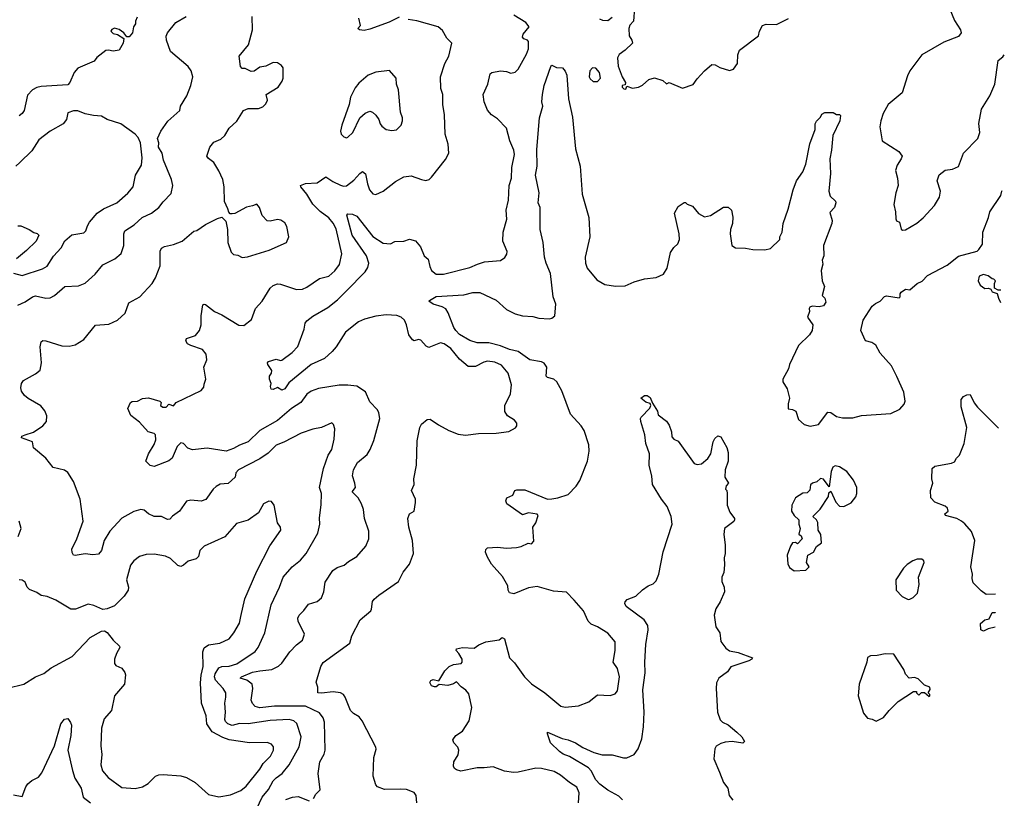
# Model space of a CAD drawing. Extents: x 1954678 to 2060275, y 904822 to 1016299.
# Tile 165 of 256: x 2052248 to 2058958, y 937337 to 942644. Entities that reach past the tile are written whole.
import ezdxf

# ---------------------------------------------------------------- set-up
doc = ezdxf.new("R2010")
doc.units = 0

msp = doc.modelspace()

# ---------------------------------------------------------------- linework, layer by layer
at = {"layer": '0CON20XD'}
for points in [[(2056436.7, 942725), (2056430.6, 942635), (2056405, 942606.7), (2056398.8, 942585), (2056400.4, 942535), (2056420, 942505), (2056424, 942485), (2056374.3, 942435.7), (2056332.4, 942407.6), (2056322.9, 942385), (2056326.8, 942326.8), (2056353.8, 942255), (2056376.7, 942215), (2056375, 942200), (2056353.3, 942195), (2056353.3, 942185), (2056365, 942172.5), (2056378.3, 942171.7), (2056385, 942190), (2056425, 942177.5), (2056465, 942183.8), (2056492, 942198), (2056534.3, 942235.7), (2056573.1, 942246.9), (2056630.5, 942230.5), (2056655, 942207.5), (2056675, 942216.7), (2056765, 942177.5), (2056838.3, 942201.7), (2056865, 942240), (2056915, 942296.7), (2056965, 942338.8), (2056987.3, 942337.3), (2057018.3, 942318.3), (2057085, 942297.5), (2057113, 942307), (2057140, 942345), (2057141.2, 942405), (2057154.2, 942435.8), (2057283.3, 942535), (2057289.4, 942565), (2057310, 942605), (2057335.7, 942614.3), (2057405, 942612.5), (2057487, 942653)], [(2058586.7, 942715), (2058618.8, 942638.8), (2058660, 942575), (2058663.3, 942555), (2058645, 942530), (2058545, 942492), (2058396.4, 942403.6), (2058313.6, 942296.4), (2058297.5, 942262.5), (2058262, 942145), (2058167.1, 942065), (2058132.5, 942005), (2058115.7, 941955), (2058110, 941915), (2058125, 941817.5), (2058240, 941745), (2058262, 941715), (2058255.8, 941695), (2058226.6, 941653.4), (2058215.7, 941615.7), (2058230, 941565), (2058234.3, 941515), (2058218.6, 941465), (2058205.8, 941385), (2058216, 941335), (2058217.7, 941287.7), (2058224.1, 941274.1), (2058243.6, 941263.6), (2058255.9, 941215.9), (2058265, 941208.8), (2058285, 941212), (2058362.3, 941257.7), (2058405, 941293.8), (2058482.4, 941377.6), (2058516.4, 941433.6), (2058523.3, 941475), (2058500.8, 941545), (2058512.9, 941587.1), (2058555, 941618.5), (2058605.4, 941624.6), (2058645, 941644), (2058680.6, 941735), (2058778, 941835), (2058790, 941875), (2058783.4, 941936.6), (2058802.5, 942035), (2058858.6, 942125), (2058893.8, 942203.8), (2058916.7, 942365), (2058948.3, 942391.7), (2058957.8, 942403.8)], [(2052235, 940697.3), (2052285, 940721.2), (2052335, 940756.2), (2052355, 940761.8), (2052425, 940746.2), (2052455, 940748.2), (2052485.6, 940765), (2052555, 940825.8), (2052649.3, 940830.7), (2052695, 940849.2), (2052761.3, 940908.7), (2052815, 940974.3), (2052897, 941013), (2052938.7, 941051.3), (2052957.9, 941105), (2052956.5, 941185), (2052964.2, 941205), (2053028, 941245), (2053082.5, 941295), (2053146, 941325), (2053195, 941364), (2053226.6, 941403.4), (2053279.7, 941460.3), (2053290.8, 941515), (2053282.5, 941555), (2053227.6, 941687.6), (2053218.2, 941735), (2053194.4, 941775), (2053195.7, 941805.7), (2053186.7, 941835), (2053208.8, 941885), (2053257.2, 941952.8), (2053338.8, 942025), (2053344.3, 942055), (2053387.8, 942125), (2053414.3, 942195), (2053427.1, 942255), (2053415.6, 942295.6), (2053395.8, 942325), (2053276.3, 942426.3), (2053249.1, 942505), (2053247, 942533), (2053254.4, 942555), (2053310.8, 942625), (2053383.3, 942665)], [(2053049.3, 942660.7), (2053036.7, 942635), (2053036.7, 942615), (2053023.8, 942595), (2053015.8, 942555), (2052995, 942526.7), (2052977.5, 942527.5), (2052957.5, 942555), (2052925, 942577.1), (2052895, 942585.7), (2052875, 942577.5), (2052870, 942565), (2052885, 942550), (2052915, 942542.5), (2052957, 942517), (2052953.3, 942485), (2052925, 942437.5), (2052885, 942428.8), (2052853, 942437), (2052835, 942433.8), (2052774.1, 942385.9), (2052755, 942361.2), (2052645, 942314), (2052619.2, 942285), (2052590.3, 942215), (2052575, 942200.5), (2052395, 942189.2), (2052365, 942182), (2052334.3, 942165.7), (2052300.9, 942129.1), (2052277.5, 942025), (2052265.3, 942004.7), (2052245, 941988.9)], [(2053578.9, 938185), (2053605, 938225.9), (2053625, 938234.7), (2053675, 938238.6), (2053727.2, 938252.8), (2053852, 938338), (2053873.6, 938365), (2053919.1, 938465), (2053960.9, 938655), (2054018.6, 938775), (2054043.5, 938845), (2054104.3, 938915), (2054160.5, 938959.5), (2054199.2, 939005), (2054279.4, 939145), (2054293.3, 939205), (2054290.9, 939249.1), (2054301.7, 939338.3), (2054304.4, 939415), (2054291.1, 939455), (2054318.6, 939585), (2054350.8, 939675), (2054374.3, 939715), (2054390.8, 939785), (2054395.8, 939855), (2054386.2, 939885), (2054375, 939896.7), (2054305.7, 939864.3), (2054245, 939852.9), (2054165, 939825.6), (2054048.8, 939765), (2053995, 939744.3), (2053940.3, 939689.7), (2053885, 939650.6), (2053738, 939575), (2053721.4, 939555), (2053715.7, 939525), (2053668, 939482), (2053615, 939477.1), (2053587.6, 939462.4), (2053566.6, 939443.4), (2053515.5, 939374.5), (2053485, 939361.4), (2053415, 939370), (2053385, 939361.2), (2053335.8, 939295), (2053289.2, 939260.8), (2053271.4, 939238.6), (2053255, 939238.1), (2053215, 939257.5), (2053165, 939258.6), (2053125, 939276), (2053095, 939301.2), (2053073.9, 939306.1), (2053025, 939291.4), (2052945, 939246.2), (2052861.4, 939158.6), (2052822.9, 939095), (2052804.5, 939025.5), (2052785, 939001.2), (2052746.1, 938996.1), (2052695, 939004.4), (2052625, 938991.1), (2052615, 938994.3), (2052605, 939013.3), (2052603.5, 939035), (2052636.7, 939105), (2052681.4, 939225), (2052660, 939375), (2052615.5, 939495.5), (2052575, 939558.8), (2052554.1, 939574.1), (2052475, 939591.2), (2052426.2, 939655), (2052342.5, 939725), (2052335.7, 939765.7), (2052260, 939795), (2052263.3, 939805), (2052284.5, 939815.5), (2052343, 939833), (2052406.2, 939875), (2052430, 939905), (2052433.3, 939945), (2052418.8, 939978.8), (2052391.2, 940011.2), (2052305, 940061.4), (2052281.7, 940081.7), (2052261.1, 940111.1), (2052255.7, 940135), (2052260.8, 940165), (2052274.5, 940185.5), (2052355, 940229.2), (2052387.1, 940255), (2052396.9, 940305), (2052388.1, 940415), (2052395, 940448.8), (2052405, 940457.5), (2052425, 940455.8), (2052535, 940420), (2052585, 940418.6), (2052625, 940427.5), (2052685, 940463.8), (2052765, 940561.2), (2052855, 940568.8), (2052914.1, 940595.9), (2052967.3, 940642.7), (2052991.2, 940715), (2053066.7, 940755), (2053151.2, 940845), (2053173.8, 940885), (2053204.2, 940965.8), (2053204.3, 941065.7), (2053215, 941086.2), (2053235, 941098), (2053295, 941110.8), (2053355, 941134), (2053435, 941202.9), (2053455, 941208), (2053515, 941248), (2053595, 941288.8), (2053625, 941297.5), (2053651.7, 941271.7), (2053664, 941215), (2053665.6, 941125), (2053688.6, 941058.6), (2053705, 941043.3), (2053735, 941038.8), (2053763.9, 941023.9), (2053801.2, 941028.8), (2053947.4, 941072.6), (2054066.7, 941125), (2054082, 941165), (2054067.5, 941235), (2054055, 941260), (2054027.7, 941277.7), (2054005, 941281.2), (2053955, 941270), (2053935, 941273.8), (2053900.3, 941310.3), (2053883, 941363), (2053865, 941387.5), (2053835.5, 941374.5), (2053792.7, 941367.3), (2053715, 941323.3), (2053695, 941320), (2053681.7, 941321.7), (2053672.5, 941332.5), (2053666, 941356), (2053644, 941405), (2053640.8, 941505), (2053632.5, 941555), (2053606, 941615), (2053570.9, 941670.9), (2053535, 941698), (2053524.3, 941714.3), (2053543.8, 941775), (2053570.9, 941809.1), (2053619.7, 941830.3), (2053646.7, 941855), (2053675.9, 941904.1), (2053727.3, 941952.7), (2053772, 942025), (2053805, 942038.5), (2053875, 942040), (2053905, 942050), (2053925, 942070), (2053937.5, 942095), (2053927.5, 942135), (2054008.8, 942185), (2054037.5, 942225), (2054043.3, 942245), (2054042.5, 942315), (2054033, 942333), (2054005, 942350), (2053975, 942352.5), (2053925, 942327.5), (2053885, 942320), (2053845, 942293.3), (2053825, 942290), (2053785, 942312.5), (2053765, 942312.5), (2053752.5, 942325), (2053743.3, 942395), (2053807, 942473), (2053834.3, 942575), (2053831.4, 942665)], [(2054250, 937335), (2054265, 937366.2), (2054295.8, 937394.2), (2054282.2, 937505), (2054292.2, 937585), (2054322.4, 937637.6), (2054330, 937665), (2054325.5, 937855.5), (2054315.7, 937885), (2054290.2, 937920.2), (2054195, 937965.2), (2053984.8, 937965.2), (2053885, 937952.7), (2053852.2, 937962.2), (2053833.4, 937983.4), (2053825.6, 938005), (2053837.7, 938085), (2053832.5, 938115), (2053795, 938141.2), (2053751.2, 938155), (2053758.8, 938165), (2053835, 938197.5), (2053885, 938206.4), (2053965.3, 938214.7), (2054012.1, 938237.9), (2054035, 938257.1), (2054089.4, 938335), (2054135, 938382.5), (2054175.6, 938414.4), (2054189.2, 938455), (2054145.6, 938545), (2054144.4, 938565), (2054152.9, 938585), (2054185, 938617.5), (2054215, 938660), (2054275, 938678), (2054305, 938703.8), (2054321.4, 938745), (2054330.3, 938809.7), (2054381.1, 938888.9), (2054410.9, 938909.1), (2054460, 938925), (2054489.1, 938950.9), (2054545, 938984.3), (2054607.8, 939055), (2054626.9, 939105), (2054627.4, 939157.4), (2054596.9, 939245), (2054590.5, 939305), (2054577.3, 939345), (2054554.5, 939385), (2054513.8, 939425), (2054536.4, 939455), (2054530.9, 939485), (2054515.5, 939534.5), (2054523.5, 939575), (2054550, 939625), (2054615, 939680.8), (2054635.5, 939714.5), (2054662, 939775), (2054702, 939925), (2054696.2, 939965), (2054686.7, 939985), (2054635, 940040), (2054605, 940106.7), (2054545, 940146.2), (2054484.1, 940154.1), (2054425, 940152.9), (2054285, 940129.5), (2054235, 940111.9), (2054205, 940090.8), (2054164.6, 940035.4), (2054099.4, 939995), (2054005, 939912.3), (2053885, 939844.7), (2053804.2, 939765.8), (2053745, 939744.7), (2053705, 939721.2), (2053655, 939704.2), (2053525, 939723.8), (2053425, 939711.4), (2053394.4, 939724.4), (2053365, 939756), (2053345, 939760), (2053320.6, 939735), (2053286, 939655), (2053265, 939638), (2053165, 939597.5), (2053137.5, 939605), (2053106.7, 939635), (2053126, 939685), (2053165, 939747.5), (2053175, 939780), (2053174, 939814), (2053163.9, 939823.9), (2053124.4, 939834.4), (2053065, 939901.4), (2053005, 939946.2), (2052984, 939995), (2053003.8, 940035), (2053015, 940042), (2053050, 940045), (2053085, 940061.2), (2053125, 940066), (2053202.5, 940045), (2053211.2, 940035), (2053208, 940015), (2053222.7, 940002.7), (2053246, 940004), (2053265, 940023.3), (2053295, 940011.2), (2053315, 940033.8), (2053483.6, 940116.4), (2053501.7, 940138.3), (2053505, 940160), (2053516.7, 940195), (2053502.5, 940275), (2053524.2, 940325), (2053518, 940365), (2053493.3, 940395), (2053413.2, 940423.2), (2053392.5, 940435), (2053380, 940455), (2053385, 940470), (2053445, 940490.8), (2053474.3, 940525), (2053485.6, 940565), (2053485.4, 940625), (2053495, 940700), (2053505, 940706.2), (2053515, 940702), (2053575, 940655.6), (2053625, 940632.9), (2053742.3, 940562.3), (2053775, 940560), (2053828.3, 940601.7), (2053854, 940675), (2053900.8, 940725), (2053955.5, 940814.5), (2053975, 940831.4), (2054005, 940843.1), (2054025, 940842.5), (2054134.1, 940805.9), (2054175, 940808.1), (2054205, 940820.6), (2054290.5, 940879.5), (2054355, 940896), (2054395, 940931.4), (2054426.9, 940975), (2054442.1, 941047.9), (2054405, 941217.5), (2054385, 941256.9), (2054354.7, 941294.7), (2054295.8, 941335.8), (2054245, 941385.8), (2054203.8, 941455), (2054163.8, 941505), (2054162.5, 941515), (2054195, 941527.8), (2054275, 941533.3), (2054335, 941574.2), (2054381.5, 941541.5), (2054435, 941515.5), (2054455, 941509.1), (2054475, 941511.2), (2054525, 941550.9), (2054565, 941596.9), (2054585, 941608.6), (2054605, 941593.8), (2054617.3, 941525), (2054631.1, 941485), (2054655, 941457.5), (2054675, 941451.9), (2054725, 941474.4), (2054809.2, 941540.8), (2054866.8, 941573.2), (2054915, 941580.8), (2054985.8, 941555.8), (2055015, 941548.8), (2055037.5, 941555), (2055055, 941570), (2055148.8, 941691.2), (2055173.3, 941735), (2055168.6, 941795), (2055148.5, 941865), (2055143.3, 941995), (2055130.5, 942065), (2055130.5, 942135), (2055118.2, 942175), (2055116.7, 942255), (2055145.6, 942345), (2055171.9, 942395), (2055193.8, 942485), (2055158.2, 942518.2), (2055130.3, 942570.3), (2055098.8, 942595), (2054955, 942636.4), (2054895, 942645.6)], [(2054953.8, 937305), (2054948.8, 937355), (2054935, 937376.2), (2054885, 937395.8), (2054841.2, 937398.8), (2054735, 937397.5), (2054686.7, 937415), (2054675, 937428.8), (2054656.7, 937486.7), (2054662, 937615), (2054677.7, 937672.3), (2054676, 937685), (2054582, 937865), (2054562.2, 937892.2), (2054522, 937915), (2054502.9, 937935), (2054466.8, 938026.8), (2054454, 938045), (2054435, 938055.7), (2054385, 938063.6), (2054305, 938052.5), (2054280, 938055), (2054278.8, 938095), (2054268.3, 938128.3), (2054300, 938235), (2054315, 938262), (2054496.7, 938395), (2054512, 938445), (2054567.7, 938552.3), (2054640, 938615), (2054646.2, 938625), (2054652.3, 938677.7), (2054663.3, 938695), (2054695, 938721.2), (2054830, 938815), (2054861.7, 938878.3), (2054905, 938932.5), (2054931.2, 939005), (2054925.6, 939095), (2054899.2, 939185), (2054892.5, 939245), (2054904.3, 939275.7), (2054936.7, 939295), (2054945.9, 939354.1), (2054945.7, 939375.7), (2054917.1, 939435), (2054935.7, 939475), (2054934.3, 939515), (2054952.3, 939607.7), (2054956.1, 939773.9), (2054974, 939865), (2054985, 939887.5), (2055025, 939920), (2055045, 939921.2), (2055101.7, 939881.7), (2055173.3, 939845), (2055235, 939819.2), (2055285, 939812.5), (2055375, 939822.5), (2055495.9, 939825.9), (2055582, 939838), (2055627.7, 939862.3), (2055636.2, 939875), (2055636.4, 939893.6), (2055620, 939915), (2055571.2, 939945), (2055553.2, 939973.2), (2055553.5, 940015), (2055592.5, 940095), (2055600, 940155), (2055575.6, 940235), (2055530.3, 940290.3), (2055485, 940309.1), (2055435, 940315.5), (2055410.6, 940309.4), (2055355, 940279.5), (2055305, 940279.1), (2055245, 940331.1), (2055185, 940402.2), (2055141.2, 940435), (2055115, 940440.6), (2055035, 940409.2), (2055017.9, 940417.9), (2054980.7, 940460.7), (2054965, 940463.3), (2054935, 940456.2), (2054925, 940461.2), (2054900, 940495), (2054883.1, 940565), (2054869.4, 940595), (2054846.6, 940616.6), (2054817.1, 940627.1), (2054745, 940632.5), (2054675, 940623.8), (2054597, 940603), (2054556.2, 940583.8), (2054467.7, 940515), (2054403.9, 940415), (2054377, 940383), (2054324.6, 940335.4), (2054235, 940294.5), (2054082.2, 940167.8), (2054055, 940126.9), (2054035, 940119.2), (2054005, 940136.7), (2053975, 940123.3), (2053962.5, 940125), (2053957.5, 940145), (2053962.5, 940165), (2053950, 940195), (2053950, 940215), (2053963.3, 940235), (2053966.4, 940253.6), (2053940, 940295), (2053936.7, 940305), (2053942.5, 940315), (2053995, 940329.2), (2054025, 940321.2), (2054035, 940324), (2054104.4, 940375), (2054142.3, 940417.7), (2054186, 940535), (2054194, 940575), (2054205, 940591.2), (2054245, 940622.5), (2054347.9, 940682.1), (2054414.5, 940735), (2054475.4, 940795), (2054602.1, 940925), (2054620, 940955), (2054628.2, 940985), (2054611.6, 941035), (2054514.7, 941175), (2054477.5, 941312.5), (2054485, 941320), (2054515, 941318), (2054545, 941304.2), (2054655, 941167.5), (2054725, 941120), (2054774, 941116), (2054805, 941133.3), (2054865, 941133.8), (2054905, 941148.8), (2054945.8, 941135.8), (2054978.8, 941095), (2055004, 941035), (2055031.4, 941011.4), (2055042, 940962), (2055054.5, 940934.5), (2055085, 940909.2), (2055135, 940908.5), (2055315, 940955.7), (2055368.3, 940978.3), (2055415, 940994.2), (2055525, 941003.8), (2055555, 941022.5), (2055567.5, 941045), (2055570, 941065), (2055541.2, 941135), (2055543.1, 941195), (2055568.2, 941285), (2055562.2, 941345), (2055578.9, 941415), (2055582.7, 941515), (2055598.9, 941565), (2055602.6, 941637.4), (2055620, 941725), (2055615.4, 941755.4), (2055587.9, 941817.9), (2055566.2, 941905), (2055505, 941968.8), (2055463.3, 941995), (2055437, 942027), (2055412.5, 942085), (2055407.1, 942135), (2055438.6, 942205), (2055455, 942276.2), (2055465, 942283.8), (2055525, 942296.7), (2055565, 942291.2), (2055595, 942278.8), (2055624.2, 942285.8), (2055645, 942306.7), (2055701.1, 942408.9), (2055714.2, 942445), (2055716, 942495), (2055707.5, 942505), (2055682.7, 942512.7), (2055674, 942525), (2055680, 942545), (2055720, 942595), (2055697.5, 942625), (2055615, 942676)], [(2054835, 942660.9), (2054765, 942627.1), (2054635, 942580), (2054595, 942570), (2054562.5, 942575), (2054552.5, 942585), (2054570, 942605), (2054560, 942655)], [(2056199.1, 942649.1), (2056220.3, 942640.3), (2056255, 942638.1), (2056285, 942660.8)], [(2054475, 941840), (2054485, 941844), (2054518, 941875), (2054566.7, 941975), (2054602.7, 942007.3), (2054635, 942020), (2054653, 942013), (2054673.9, 941993.9), (2054696.2, 941965), (2054703.8, 941935), (2054715, 941917.5), (2054746.1, 941896.1), (2054785, 941890), (2054815, 941894), (2054848, 941925), (2054857.5, 941955), (2054856, 941975), (2054843.8, 942015), (2054829.2, 942165), (2054816, 942205), (2054813.3, 942245), (2054768.3, 942298.3), (2054675, 942287.5), (2054623.3, 942265), (2054559.1, 942210.9), (2054535, 942178.8), (2054501.4, 942115), (2054494, 942065), (2054442.5, 941925), (2054434.2, 941885), (2054438.8, 941865), (2054455.9, 941845.9), (2054475, 941840)], [(2056056, 937305), (2056060.8, 937375), (2056045, 937413.8), (2055994.5, 937444.5), (2055933.3, 937495), (2055889.1, 937519.1), (2055805, 937539.2), (2055765, 937542.5), (2055645, 937515.5), (2055613.8, 937513.8), (2055551.5, 937521.5), (2055475, 937551.4), (2055413.5, 937543.5), (2055365, 937544.4), (2055255, 937522.5), (2055225, 937530), (2055210.5, 937540.5), (2055203.8, 937555), (2055206, 937585), (2055236.8, 937633.2), (2055240, 937665), (2055234.2, 937685), (2055206.2, 937715), (2055198.8, 937735), (2055221.2, 937765), (2055265, 937793.8), (2055312, 937865), (2055328, 937955), (2055308.3, 938048.3), (2055287.5, 938075), (2055255.8, 938095.8), (2055225, 938130), (2055203.6, 938116.4), (2055165, 938105.6), (2055107, 938113), (2055085, 938096.7), (2055075, 938096), (2055055, 938103.8), (2055042.7, 938127.3), (2055049.1, 938140.9), (2055065, 938147.8), (2055105, 938137.5), (2055145.7, 938205), (2055175, 938235.7), (2055205, 938250), (2055257.5, 938255), (2055264.2, 938265), (2055262.5, 938285), (2055241.2, 938325), (2055223.3, 938345), (2055225, 938356.2), (2055264.4, 938365.6), (2055345, 938360), (2055376.8, 938383.2), (2055425, 938404), (2055515, 938416.7), (2055535, 938432.5), (2055552.5, 938425), (2055586.2, 938295), (2055620.8, 938260.8), (2055687.1, 938165), (2055736.1, 938116.1), (2055826, 938056), (2055935, 937964), (2055965, 937957.5), (2056055, 937967.1), (2056126.7, 937995), (2056185, 938041.2), (2056271.7, 938038.3), (2056305, 938048.8), (2056321.2, 938068.8), (2056334.4, 938165), (2056322.6, 938222.6), (2056292.9, 938265), (2056305.7, 938345), (2056305, 938402.5), (2056255, 938462), (2056185, 938506.2), (2056143.3, 938525), (2056121.2, 938545), (2056090, 938615), (2056027.6, 938687.6), (2055975, 938741.4), (2055885, 938748), (2055775, 938780.8), (2055715, 938771.4), (2055615, 938731.2), (2055585, 938737.5), (2055576.7, 938755), (2055574, 938785), (2055538.3, 938848.3), (2055463.4, 938933.4), (2055435, 938980), (2055422.5, 939015), (2055425, 939032.5), (2055435.9, 939044.1), (2055505, 939049.2), (2055565, 939042.5), (2055633.6, 939046.4), (2055665, 939052.5), (2055713, 939077), (2055735, 939072.5), (2055750.7, 939089.3), (2055744.2, 939185), (2055765.3, 939214.7), (2055782, 939265), (2055775, 939273.8), (2055715, 939283.8), (2055675, 939268), (2055567.5, 939345), (2055560, 939365), (2055567.5, 939385), (2055607.7, 939402.3), (2055622.5, 939435), (2055635, 939440), (2055689.3, 939439.3), (2055845, 939376.7), (2055875, 939378.8), (2055915, 939384.2), (2055985, 939406.7), (2056041.2, 939465), (2056065, 939502.5), (2056117.5, 939635), (2056127.6, 939702.4), (2056127.3, 939747.3), (2056095.5, 939845), (2056075, 939876.9), (2056000.5, 939955), (2055941.9, 940115), (2055909.4, 940175), (2055888.8, 940195), (2055844.4, 940204.4), (2055836.2, 940215), (2055839.2, 940275), (2055822.9, 940302.9), (2055805, 940311.5), (2055725, 940326.4), (2055645, 940381.4), (2055586, 940396), (2055525, 940421.7), (2055445, 940441.9), (2055365, 940442.3), (2055315, 940458.1), (2055245, 940499.4), (2055219.4, 940525), (2055205.7, 940545), (2055168.2, 940645), (2055152.2, 940672.2), (2055126.7, 940686.7), (2055065, 940705.4), (2055036.7, 940725), (2055040.5, 940729.5), (2055085, 940758.2), (2055275, 940768.5), (2055335, 940785.4), (2055384.5, 940784.5), (2055495, 940732.2), (2055565, 940669.4), (2055625, 940640), (2055675, 940624.6), (2055745, 940621.2), (2055785, 940610.5), (2055855, 940605.7), (2055875, 940610.8), (2055893.8, 940625), (2055901.1, 940705), (2055884.5, 940755), (2055865.4, 940915), (2055834.7, 940985), (2055825, 941026.2), (2055816.2, 941126.2), (2055793.8, 941215), (2055794.5, 941365), (2055781.2, 941395), (2055787.3, 941465), (2055763.6, 941585), (2055773.3, 941646.7), (2055771.2, 941758.8), (2055789.2, 941975), (2055812, 942055), (2055806.2, 942085), (2055810, 942135), (2055822.5, 942195), (2055866.7, 942325), (2055875, 942333.3), (2055905, 942318.8), (2055946.7, 942315), (2055965, 942292.5), (2055976.2, 942265), (2055987.9, 942105), (2056015, 941980), (2056035.4, 941765), (2056066.9, 941645), (2056081.5, 941455), (2056126.2, 941295), (2056133.5, 941165), (2056102, 941025), (2056104, 940984), (2056115, 940951.5), (2056181.3, 940871.3), (2056235, 940840), (2056308.8, 940828.8), (2056375, 940830), (2056435, 940858), (2056505, 940877.5), (2056585, 940886.2), (2056635, 940910), (2056660.5, 940949.5), (2056683.6, 941056.4), (2056705, 941092.5), (2056733.6, 941116.4), (2056743.3, 941145), (2056741.2, 941185), (2056710, 941325), (2056735, 941370), (2056775, 941397.5), (2056785, 941397.5), (2056796.4, 941386.4), (2056832.3, 941372.3), (2056874.1, 941324.1), (2056915, 941300), (2056955, 941308.8), (2057045, 941366.7), (2057075, 941365.8), (2057098, 941345), (2057107.3, 941297.3), (2057106, 941255), (2057091.2, 941215), (2057088.8, 941185), (2057100, 941105), (2057125, 941090), (2057195, 941087.5), (2057245, 941078.6), (2057325, 941075.7), (2057365, 941084.2), (2057427.5, 941145), (2057428.8, 941165), (2057444.4, 941195.6), (2057451.1, 941255), (2057485, 941352.5), (2057518, 941485), (2057540.8, 941545), (2057583.7, 941606.3), (2057605, 941658.8), (2057631.7, 941798.3), (2057670, 941895), (2057670, 941935), (2057677, 941953), (2057705, 941980), (2057715, 942000), (2057735, 942012.5), (2057791.7, 942011.7), (2057815, 941997.5), (2057835, 941997.5), (2057841.7, 941991.7), (2057836, 941955), (2057789.5, 941855), (2057780.8, 941755), (2057768.6, 941695), (2057772.9, 941595), (2057762.9, 941475), (2057771.4, 941441.4), (2057806.4, 941406.4), (2057808.8, 941395), (2057800, 941365), (2057769.5, 941330.5), (2057785.8, 941275.8), (2057782.5, 941255), (2057726, 941105), (2057728.8, 941035), (2057716.7, 941005), (2057721.7, 940978.3), (2057710, 940935), (2057717.5, 940865), (2057733.3, 940825), (2057716.7, 940765), (2057735.8, 940745.8), (2057740.8, 940719.2)], [(2056185, 942222.5), (2056206.2, 942245), (2056200, 942285), (2056175, 942313.8), (2056152.5, 942315), (2056133.1, 942295), (2056128.6, 942255), (2056135, 942240), (2056155, 942223.3), (2056185, 942222.5)], [(2052205, 940917.5), (2052265, 940900.8), (2052402.5, 940945), (2052435, 940963.8), (2052478.3, 941031.7), (2052530.7, 941089.3), (2052555, 941136), (2052603.2, 941176.8), (2052685, 941190.8), (2052698.6, 941205), (2052710.3, 941239.7), (2052724.3, 941265), (2052775, 941325.6), (2052820, 941355), (2052910.6, 941395), (2052985, 941462.5), (2053020.6, 941505), (2053036.7, 941585), (2053077.1, 941652.9), (2053083, 941703), (2053070.9, 941805), (2053055, 941841.2), (2053035, 941863.3), (2052936.7, 941935), (2052843.3, 941965), (2052805, 941985.7), (2052750.3, 941990.3), (2052693, 942003), (2052645, 942023.8), (2052615, 942023.8), (2052575, 942010), (2052567.1, 941962.9), (2052543.3, 941935), (2052455, 941884.5), (2052378.6, 941825), (2052329.5, 941750.5), (2052249.5, 941670.5), (2052221.2, 941645)], [(2057740.8, 940719.2), (2057725, 940694), (2057695, 940688), (2057649.3, 940690.7), (2057632.5, 940685), (2057627.5, 940675), (2057630, 940655), (2057616.4, 940616.4), (2057653.3, 940565), (2057647.5, 940525), (2057630, 940495), (2057555, 940423.3), (2057493.8, 940295), (2057488, 940265), (2057448, 940195), (2057448, 940175), (2057477.7, 940127.7), (2057493.3, 940065), (2057484, 940025), (2057485, 939992.5), (2057515, 939987.5), (2057537.5, 939975), (2057555, 939920), (2057593.9, 939883.9), (2057635, 939873.8), (2057692.5, 939885), (2057755, 939970), (2057776.1, 939966.1), (2057815, 939940), (2057855, 939931.2), (2057925, 939931.2), (2057985, 939946), (2058185, 939958.8), (2058245, 939988.8), (2058275.5, 940024.5), (2058281.2, 940045), (2058272, 940105), (2058225, 940211.2), (2058190, 940285), (2058111.7, 940371.7), (2058081.2, 940425), (2058055, 940443.3), (2058012.5, 940455), (2057980, 940525), (2057996.2, 940595), (2058058.3, 940691.7), (2058079.3, 940710.7), (2058112.5, 940725), (2058141.7, 940758.3), (2058155, 940762), (2058240.7, 940749.3), (2058247.5, 940755), (2058247.5, 940775), (2058255, 940787.5), (2058283.6, 940806.4), (2058315, 940802.5), (2058364.2, 940845.8), (2058397.3, 940862.7), (2058435, 940900), (2058568.3, 940971.7), (2058645, 941033.3), (2058772.5, 941067.5), (2058785, 941077.5), (2058810, 941115), (2058811.2, 941195), (2058851.2, 941295), (2058860, 941335), (2058933.8, 941445), (2058940, 941475), (2058943.8, 941480.7)], [(2052235, 941240), (2052255, 941239.2), (2052312.5, 941215), (2052344.1, 941194.1), (2052367.7, 941187.7), (2052378.8, 941175), (2052361.2, 941135), (2052295, 941070.8), (2052225.5, 941014.5)], [(2058933.3, 940800), (2058915, 940800), (2058890, 940815), (2058890, 940845), (2058897.5, 940865), (2058887.5, 940875), (2058875, 940877.5), (2058848, 940898), (2058815, 940906.7), (2058787.5, 940895), (2058780, 940865), (2058793.3, 940835), (2058825, 940812.5), (2058850, 940815), (2058866.7, 940806.7), (2058875, 940790), (2058908.3, 940778.3), (2058917.5, 940745), (2058932, 940716.6)], [(2056355.8, 937325.8), (2056331.2, 937351.2), (2056255, 937392.7), (2056202.3, 937432.3), (2056175, 937463.2), (2056143.3, 937523.3), (2056125, 937544.7), (2055995, 937621.1), (2055951.7, 937638.3), (2055926.2, 937655), (2055864.4, 937715), (2055844, 937776), (2055845, 937788), (2055945, 937744.4), (2055986.7, 937735), (2056035, 937714.3), (2056085, 937682.5), (2056159.5, 937649.5), (2056217.3, 937632.7), (2056285, 937632.9), (2056362.8, 937612.8), (2056385, 937613.3), (2056435, 937635.7), (2056462.5, 937675), (2056486.9, 937743.1), (2056498.2, 937825), (2056504, 937925), (2056495.4, 938075.4), (2056511.3, 938191.3), (2056507.2, 938265), (2056514.6, 938385), (2056531.9, 938485), (2056528, 938515), (2056504.1, 938554.1), (2056451.1, 938591.1), (2056381.2, 938645), (2056371.2, 938665), (2056373.3, 938675), (2056387.3, 938692.7), (2056446.7, 938715), (2056491.2, 938758.8), (2056530, 938785), (2056565, 938798), (2056585, 938818.8), (2056604.5, 938865.5), (2056633.8, 939016.2), (2056695.4, 939205), (2056687.1, 939257.1), (2056660, 939325), (2056620.6, 939375), (2056561.4, 939475), (2056556.4, 939535), (2056538.4, 939605), (2056540.6, 939685), (2056515.4, 939755), (2056508.8, 939815), (2056480, 939905), (2056477.5, 939925), (2056482.5, 939935), (2056542.9, 939997.1), (2056548.8, 940015), (2056545, 940027.5), (2056515, 940036.7), (2056480, 940065), (2056505, 940082.5), (2056525, 940083.3), (2056545, 940070), (2056559.3, 940029.3), (2056593.3, 939975), (2056600, 939950), (2056655, 939908), (2056675, 939880), (2056688.8, 939835), (2056691.7, 939801.7), (2056705.9, 939785.9), (2056735, 939771.2), (2056845, 939620), (2056865, 939612.9), (2056895, 939617.5), (2056937.8, 939652.2), (2056957.8, 939685), (2056973.8, 939766.2), (2056985, 939788.8), (2057005, 939807.5), (2057025, 939800), (2057067.9, 939727.9), (2057076, 939695), (2057075.9, 939635.9), (2057055.8, 939575), (2057053.8, 939525), (2057077.5, 939485), (2057063.3, 939466.7), (2057057.5, 939445), (2057067.5, 939435), (2057070, 939415), (2057070, 939335), (2057086.4, 939286.4), (2057120, 939245), (2057120, 939235), (2057115, 939223.3), (2057052, 939175), (2057047.5, 939135), (2057056, 939065), (2057055.8, 939005), (2057049.2, 938975), (2057051.9, 938928.1), (2057046, 938875), (2057032.5, 938845), (2057032.5, 938815), (2057048.8, 938775), (2057050, 938745), (2057021.2, 938675), (2056992.4, 938627.6), (2056980, 938585), (2056991.4, 938505), (2057018.6, 938465), (2057026.2, 938405), (2057059.7, 938359.7), (2057085, 938342.5), (2057145, 938330.8), (2057242.5, 938295), (2057237.5, 938285), (2057216.2, 938273.8), (2057095, 938233.3), (2057071.2, 938198.8), (2057013.3, 938155), (2056996.7, 938125), (2056993.8, 938085), (2057003.8, 937925), (2057022.3, 937872.3), (2057036.4, 937856.4), (2057075, 937838.8), (2057135, 937788.8), (2057170, 937755), (2057186.7, 937725), (2057175, 937713.3), (2057104.2, 937724.2), (2057055, 937720), (2057025, 937711.4), (2056995, 937691.2), (2056985.8, 937675), (2056979.4, 937605), (2057018, 937515), (2057044.2, 937444.2), (2057073.3, 937405), (2057082.5, 937355), (2057108.8, 937325)], [(2058898.8, 938727.3), (2058835, 938726.7), (2058800.3, 938750.3), (2058745.8, 938805), (2058738.8, 938835), (2058742, 938865), (2058728.9, 938915), (2058756, 939095), (2058734, 939155), (2058688.7, 939208.7), (2058666.2, 939225), (2058633.8, 939243.8), (2058556.7, 939265), (2058553.3, 939275), (2058576.2, 939295), (2058570, 939315), (2058555, 939328), (2058483.3, 939355), (2058456.2, 939385), (2058453.8, 939435), (2058471.2, 939485), (2058464, 939515), (2058466, 939585), (2058485, 939600), (2058598.3, 939621.7), (2058619.3, 939630.7), (2058632.5, 939655), (2058653.6, 939676.4), (2058683.8, 939755), (2058702.5, 939865), (2058664.2, 940005), (2058663.3, 940055), (2058680, 940075), (2058703, 940087), (2058725, 940090), (2058752.2, 940032.2), (2058775, 940003.3), (2058918, 939860.4)], [(2057525, 938887.5), (2057605, 938892.5), (2057627.5, 938915), (2057610, 938945), (2057620, 938995), (2057656.7, 939015), (2057677, 939053), (2057711.7, 939078.3), (2057706.7, 939135), (2057690, 939165), (2057687, 939217), (2057677.5, 939235), (2057653, 939257), (2057703, 939307), (2057760, 939395), (2057761.7, 939418.3), (2057775, 939430), (2057810, 939355), (2057835, 939327.5), (2057865, 939326.7), (2057915, 939350), (2057945, 939392.5), (2057953.8, 939415), (2057952, 939455), (2057929.2, 939505), (2057885, 939563.8), (2057835, 939596.7), (2057805, 939603.3), (2057790, 939595), (2057778, 939565), (2057765, 939460), (2057725, 939512.5), (2057705, 939517.5), (2057680, 939495), (2057650, 939485), (2057637, 939473), (2057631.7, 939438.3), (2057615, 939420), (2057585, 939417.5), (2057533.8, 939385), (2057508.8, 939335), (2057506.7, 939295), (2057526.2, 939265), (2057556.7, 939235), (2057556.7, 939205), (2057566.2, 939175), (2057558.3, 939138.3), (2057572.5, 939125), (2057580, 939105), (2057548.3, 939071.7), (2057535, 939080), (2057515, 939077.5), (2057500, 939055), (2057477.5, 938995), (2057482.5, 938935), (2057495, 938910), (2057525, 938887.5)], [(2052165, 938087.5), (2052275, 938115.7), (2052355, 938164.2), (2052413.2, 938186.8), (2052463, 938227), (2052606.4, 938303.6), (2052727.7, 938432.3), (2052805, 938476.7), (2052825, 938477.5), (2052845, 938466.7), (2052885, 938413.8), (2052928, 938375), (2052930, 938365), (2052907.1, 938325), (2052894.4, 938285.6), (2052894, 938255), (2052903, 938243), (2052944.2, 938224.2), (2052964, 938195), (2052968.1, 938178.1), (2052962.9, 938115), (2052894.5, 938035), (2052873.3, 937935), (2052822.4, 937877.6), (2052804.4, 937815), (2052801.1, 937695), (2052806.9, 937635), (2052800, 937565), (2052812.5, 937525), (2052849.8, 937479.8), (2052945, 937410.8), (2053035, 937404.3), (2053084.3, 937415.7), (2053123.2, 937436.8), (2053173, 937487), (2053195, 937497.1), (2053225, 937500), (2053345, 937490.5), (2053385, 937479.4), (2053444.7, 937444.7), (2053535, 937361.8), (2053605, 937346.2), (2053685, 937361.2), (2053755, 937391.2), (2053791.3, 937418.7), (2053885.4, 937535), (2053906.5, 937575), (2053956.7, 937625), (2053977.8, 937665), (2053976.6, 937686.6), (2053965, 937705.8), (2053935, 937717.8), (2053815, 937715.4), (2053675, 937735.9), (2053631.5, 937751.5), (2053560, 937790), (2053523.9, 937845), (2053519.4, 937899.4), (2053487.1, 937985), (2053481.1, 938125), (2053484.7, 938175.3), (2053498.1, 938235), (2053495.4, 938334.6), (2053505, 938362), (2053535, 938383.3), (2053612.5, 938395), (2053675.6, 938424.4), (2053706.2, 938463.8), (2053745, 938531.2), (2053754.6, 938575.4), (2053782.6, 938697.4), (2053864, 938886), (2053951.7, 939058.3), (2054027.5, 939165), (2054026, 939185), (2054003.9, 939213.9), (2053982.5, 939335), (2053965, 939360), (2053945, 939362.5), (2053910, 939345), (2053876.4, 939283.6), (2053805, 939232), (2053725, 939210), (2053645, 939118.6), (2053506, 939055), (2053474.5, 939025.5), (2053466, 938985), (2053451.3, 938968.7), (2053395, 938953.3), (2053365, 938925.6), (2053345, 938917.1), (2053325, 938924), (2053275, 938970.8), (2053242, 938988), (2053165, 939000.5), (2053110.2, 938999.8), (2053064.7, 938985.3), (2053024.6, 938955.4), (2053003.1, 938925), (2052975.6, 938825), (2052990, 938775), (2052987.5, 938755), (2052960, 938715), (2052895, 938648.8), (2052845, 938628.8), (2052815, 938623.8), (2052752.1, 938652.1), (2052715, 938659.4), (2052627.5, 938625), (2052595.7, 938625.7), (2052495, 938687.5), (2052435, 938712), (2052395, 938720), (2052365, 938740.8), (2052315, 938760), (2052298.8, 938775), (2052285, 938810), (2052265, 938824), (2052245, 938825.8)], [(2052237.9, 939122.1), (2052257.5, 939175), (2052243.3, 939225)], [(2058303, 938693), (2058315, 938693.3), (2058337.5, 938705), (2058366.2, 938735), (2058376.7, 938795), (2058373.3, 938845), (2058412.5, 938945), (2058410, 938955), (2058396.4, 938966.4), (2058365, 938966.7), (2058335, 938956.7), (2058295, 938930), (2058270, 938905), (2058217.5, 938825), (2058220, 938755), (2058261.7, 938711.7), (2058303, 938693)], [(2058895, 938502.9), (2058847.7, 938492.3), (2058835, 938484.2), (2058815, 938476.7), (2058797.5, 938485), (2058795, 938527.5), (2058825, 938552.5), (2058855, 938560), (2058875, 938602.5), (2058895, 938603.3), (2058896.7, 938601.9)], [(2058085, 937862.5), (2058135, 937887.5), (2058173.6, 937936.4), (2058233.9, 937996.1), (2058340, 938065), (2058360, 938065), (2058360, 938055), (2058375, 938040), (2058393, 938057), (2058415, 938057.5), (2058445, 938030), (2058450, 938035), (2058450, 938045), (2058440, 938055), (2058451.7, 938078.3), (2058450, 938095), (2058415, 938107.5), (2058371.7, 938151.7), (2058345, 938160), (2058310, 938155), (2058283.9, 938183.9), (2058272.5, 938215), (2058205, 938320), (2058145, 938322.5), (2058090.7, 938309.3), (2058045, 938307.5), (2058025, 938297.5), (2058020, 938265), (2057968, 938115), (2057962, 938035), (2057998.3, 937918.3), (2058025, 937882.5), (2058057, 937877), (2058085, 937862.5)], [(2053863.3, 937266.7), (2053900.8, 937345), (2053943.4, 937396.6), (2053974.8, 937455.2), (2053995, 937477.5), (2054037.5, 937505), (2054084.2, 937565.8), (2054151.3, 937688.7), (2054166.7, 937756.7), (2054136.5, 937846.5), (2054115, 937864.5), (2054085, 937873.2), (2053955, 937866.9), (2053805, 937845.3), (2053745, 937845.8), (2053695, 937833.2), (2053665.5, 937845), (2053650.6, 937860.6), (2053646.2, 937875), (2053650, 937925), (2053645.4, 937985), (2053653.8, 938026.2), (2053652.7, 938055), (2053635.4, 938085), (2053582, 938142), (2053576.2, 938165), (2053578.9, 938185)], [(2052205, 937360), (2052265, 937350), (2052290, 937415), (2052303.8, 937435), (2052331.5, 937458.5), (2052375, 937481.4), (2052399.2, 937510.8), (2052485.4, 937695), (2052528.8, 937845), (2052554.2, 937875.8), (2052575, 937880), (2052595, 937853.3), (2052600, 937835), (2052595.3, 937764.7), (2052576.4, 937665), (2052606.7, 937526.7), (2052623.5, 937475), (2052667.1, 937405), (2052679.4, 937345), (2052729.4, 937305)], [(2054062, 937328), (2054106.3, 937343.7), (2054145, 937348.2), (2054220.2, 937320.2)]]:
    msp.add_lwpolyline(points, dxfattribs=at)

doc.saveas('drawing.dxf')
